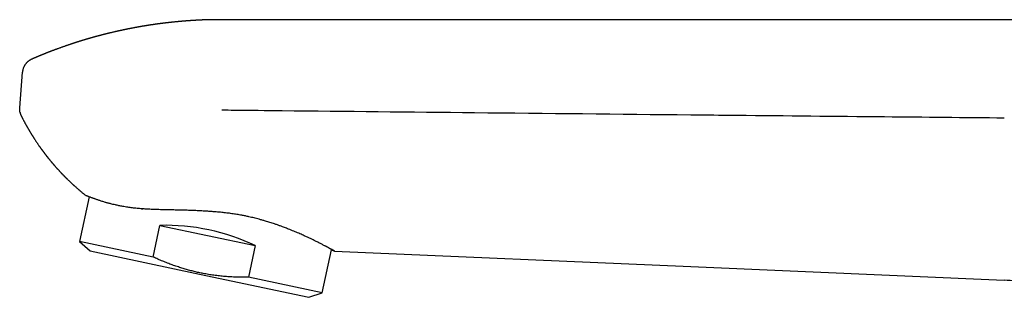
# Model space of a CAD drawing. Header units: millimetres. Extents: x 8 to 719, y 12 to 786.
# Tile 13 of 26: x 28 to 123, y 662 to 688. Entities that reach past the tile are written whole.
import ezdxf

# ---------------------------------------------------------------- set-up
doc = ezdxf.new("R2010")
doc.units = ezdxf.units.MM

msp = doc.modelspace()

# ---------------------------------------------------------------- linework, layer by layer
at = {"color": 7, "linetype": 'Continuous', "lineweight": 30}
for p, q in [((143.434, 688.317), (47.668, 688.317)), ((47.676, 688.31), (47.675, 688.315)), ((28.203, 679.827), (28.466, 683.258)), ((28.357, 679.042), (28.357, 679.042)), ((34.879, 671.265), (33.965, 666.967)), ((34.583, 671.375), (34.584, 671.375)), ((41.052, 665.461), (41.7, 668.509)), ((41.7, 668.509), (50.874, 666.558)), ((33.965, 666.967), (34.982, 666.052)), ((41.052, 665.461), (33.965, 666.967)), ((50.874, 666.558), (50.227, 663.511)), ((57.314, 662.004), (58.194, 666.145)), ((58.194, 666.144), (58.494, 666.042)), ((34.982, 666.052), (45.497, 663.817)), ((58.494, 666.042), (92.785, 664.545)), ((92.785, 664.545), (122.952, 663.228)), ((45.497, 663.817), (56.012, 661.582)), ((57.314, 662.004), (50.227, 663.511)), ((56.012, 661.582), (57.314, 662.004))]:
    msp.add_line(p, q, dxfattribs=at)
msp.add_ellipse((44.97, 661.336), major_axis=(11.674, -2.481), ratio=0.57735, start_param=1.16697, end_param=1.974622, dxfattribs=at)
for points, knots in [([(47.676, 688.316), (47.672, 688.316), (47.655, 688.316), (47.629, 688.317), (47.598, 688.317), (47.571, 688.317), (47.545, 688.318), (47.515, 688.318), (47.481, 688.318), (47.445, 688.319), (47.41, 688.319), (47.38, 688.319), (47.351, 688.319), (47.316, 688.319), (47.277, 688.319), (47.237, 688.32), (47.202, 688.32), (47.173, 688.32), (47.143, 688.319), (47.109, 688.319), (47.072, 688.319), (47.037, 688.319), (47.007, 688.319), (46.958, 688.319), (46.89, 688.318), (46.8, 688.317), (46.714, 688.316), (46.623, 688.314), (46.553, 688.313), (46.501, 688.312), (46.474, 688.311), (46.446, 688.311), (46.415, 688.31), (46.38, 688.309), (46.345, 688.308), (46.313, 688.307), (46.282, 688.307), (46.246, 688.306), (46.206, 688.304), (46.167, 688.303), (46.133, 688.302), (46.1, 688.301), (46.064, 688.3), (46.027, 688.299), (45.992, 688.297), (45.962, 688.296), (45.934, 688.295), (45.904, 688.294), (45.871, 688.293), (45.84, 688.292), (45.815, 688.291), (45.792, 688.29), (45.769, 688.289), (45.741, 688.288), (45.71, 688.286), (45.68, 688.285), (45.653, 688.284), (45.631, 688.283), (45.611, 688.282), (45.588, 688.281), (45.559, 688.279), (45.526, 688.278), (45.488, 688.276), (45.452, 688.274), (45.408, 688.272), (45.346, 688.269), (45.272, 688.265), (45.192, 688.26), (45.115, 688.256), (45.04, 688.251), (44.962, 688.247), (44.887, 688.242), (44.824, 688.238), (44.778, 688.235), (44.744, 688.232), (44.705, 688.23), (44.666, 688.227), (44.631, 688.225), (44.601, 688.223), (44.573, 688.221), (44.544, 688.219), (44.512, 688.216), (44.478, 688.214), (44.448, 688.212), (44.424, 688.21), (44.402, 688.208), (44.379, 688.207), (44.352, 688.205), (44.321, 688.202), (44.288, 688.2), (44.258, 688.198), (44.233, 688.196), (44.21, 688.194), (44.185, 688.192), (44.156, 688.19), (44.122, 688.187), (44.088, 688.184), (44.057, 688.182), (44.026, 688.179), (43.99, 688.176), (43.947, 688.173), (43.9, 688.169), (43.858, 688.165), (43.818, 688.162), (43.776, 688.158), (43.73, 688.154), (43.687, 688.15), (43.65, 688.147), (43.613, 688.144), (43.573, 688.14), (43.532, 688.136), (43.494, 688.133), (43.459, 688.129), (43.399, 688.124), (43.317, 688.116), (43.215, 688.106), (43.115, 688.096), (43.02, 688.087), (42.917, 688.076), (42.836, 688.068), (42.775, 688.061), (42.745, 688.058), (42.719, 688.055), (42.692, 688.052), (42.659, 688.048), (42.622, 688.044), (42.587, 688.041), (42.557, 688.037), (42.526, 688.034), (42.49, 688.03), (42.45, 688.025), (42.413, 688.021), (42.381, 688.017), (42.35, 688.014), (42.314, 688.01), (42.274, 688.005), (42.237, 688.001), (42.205, 687.997), (42.175, 687.993), (42.14, 687.989), (42.102, 687.984), (42.066, 687.98), (42.035, 687.976), (42.008, 687.973), (41.979, 687.969), (41.945, 687.965), (41.908, 687.96), (41.874, 687.956), (41.845, 687.952), (41.819, 687.949), (41.788, 687.945), (41.752, 687.941), (41.716, 687.936), (41.685, 687.932), (41.659, 687.928), (41.634, 687.925), (41.604, 687.921), (41.567, 687.916), (41.528, 687.911), (41.491, 687.906), (41.457, 687.901), (41.419, 687.896), (41.38, 687.891), (41.343, 687.886), (41.315, 687.882), (41.29, 687.878), (41.263, 687.875), (41.231, 687.87), (41.196, 687.865), (41.163, 687.86), (41.135, 687.856), (41.11, 687.853), (41.083, 687.849), (41.052, 687.844), (41.018, 687.839), (40.985, 687.835), (40.955, 687.83), (40.925, 687.826), (40.887, 687.82), (40.845, 687.814), (40.805, 687.808), (40.771, 687.803), (40.743, 687.798), (40.714, 687.794), (40.681, 687.789), (40.647, 687.784), (40.615, 687.779), (40.586, 687.774), (40.557, 687.77), (40.523, 687.764), (40.485, 687.758), (40.45, 687.753), (40.418, 687.748), (40.389, 687.743), (40.346, 687.736), (40.294, 687.728), (40.234, 687.718), (40.174, 687.708), (40.115, 687.698), (40.055, 687.688), (39.996, 687.678), (39.936, 687.668), (39.886, 687.659), (39.848, 687.653), (39.815, 687.647), (39.78, 687.641), (39.747, 687.635), (39.717, 687.63), (39.687, 687.625), (39.652, 687.618), (39.611, 687.611), (39.573, 687.604), (39.537, 687.598), (39.502, 687.592), (39.463, 687.585), (39.422, 687.577), (39.384, 687.57), (39.349, 687.564), (39.312, 687.557), (39.262, 687.548), (39.204, 687.537), (39.135, 687.524), (39.07, 687.511), (39, 687.498), (38.933, 687.485), (38.865, 687.472), (38.809, 687.461), (38.764, 687.452), (38.727, 687.445), (38.696, 687.438), (38.667, 687.433), (38.635, 687.426), (38.599, 687.419), (38.562, 687.412), (38.529, 687.405), (38.499, 687.399), (38.466, 687.392), (38.43, 687.385), (38.391, 687.377), (38.356, 687.369), (38.321, 687.362), (38.279, 687.353), (38.231, 687.343), (38.183, 687.333), (38.14, 687.324), (38.093, 687.314), (38.045, 687.304), (37.999, 687.294), (37.965, 687.286), (37.935, 687.28), (37.906, 687.274), (37.876, 687.267), (37.849, 687.261), (37.828, 687.257), (37.809, 687.253), (37.79, 687.248), (37.767, 687.243), (37.738, 687.237), (37.708, 687.23), (37.68, 687.224), (37.655, 687.218), (37.63, 687.213), (37.599, 687.206), (37.562, 687.197), (37.523, 687.189), (37.489, 687.181), (37.459, 687.174), (37.402, 687.161), (37.318, 687.142), (37.211, 687.117), (37.104, 687.092), (37.023, 687.073), (36.965, 687.059), (36.931, 687.051), (36.895, 687.042), (36.858, 687.033), (36.826, 687.025), (36.796, 687.018), (36.762, 687.01), (36.726, 687.001), (36.692, 686.993), (36.664, 686.986), (36.639, 686.98), (36.612, 686.973), (36.578, 686.964), (36.541, 686.955), (36.506, 686.946), (36.474, 686.939), (36.439, 686.93), (36.402, 686.92), (36.367, 686.911), (36.338, 686.904), (36.312, 686.898), (36.284, 686.89), (36.249, 686.882), (36.211, 686.872), (36.173, 686.862), (36.135, 686.852), (36.094, 686.842), (36.052, 686.831), (36.012, 686.82), (35.969, 686.809), (35.922, 686.796), (35.874, 686.784), (35.835, 686.773), (35.801, 686.764), (35.768, 686.756), (35.733, 686.746), (35.701, 686.738), (35.674, 686.73), (35.649, 686.723), (35.623, 686.716), (35.595, 686.709), (35.566, 686.701), (35.54, 686.694), (35.518, 686.688), (35.496, 686.682), (35.47, 686.675), (35.437, 686.666), (35.4, 686.656), (35.367, 686.646), (35.34, 686.639), (35.317, 686.632), (35.292, 686.625), (35.264, 686.617), (35.234, 686.609), (35.206, 686.601), (35.184, 686.595), (35.161, 686.588), (35.13, 686.58), (35.09, 686.568), (35.05, 686.557), (35.014, 686.547), (34.98, 686.537), (34.943, 686.526), (34.897, 686.513), (34.848, 686.499), (34.79, 686.482), (34.727, 686.464), (34.664, 686.445), (34.603, 686.427), (34.543, 686.409), (34.494, 686.394), (34.457, 686.383), (34.435, 686.377), (34.41, 686.369), (34.38, 686.36), (34.348, 686.35), (34.32, 686.342), (34.297, 686.335), (34.277, 686.329), (34.256, 686.322), (34.23, 686.315), (34.201, 686.306), (34.173, 686.297), (34.145, 686.289), (34.116, 686.28), (34.082, 686.269), (34.043, 686.257), (34.005, 686.245), (33.969, 686.234), (33.935, 686.223), (33.897, 686.211), (33.859, 686.199), (33.825, 686.189), (33.79, 686.177), (33.752, 686.165), (33.712, 686.153), (33.677, 686.142), (33.645, 686.132), (33.611, 686.121), (33.575, 686.109), (33.542, 686.098), (33.515, 686.089), (33.49, 686.081), (33.463, 686.073), (33.43, 686.062), (33.396, 686.051), (33.366, 686.041), (33.34, 686.033), (33.314, 686.024), (33.284, 686.014), (33.25, 686.003), (33.217, 685.992), (33.181, 685.98), (33.145, 685.968), (33.106, 685.955), (33.069, 685.943), (33.037, 685.932), (32.993, 685.917), (32.941, 685.899), (32.878, 685.878), (32.815, 685.857), (32.751, 685.835), (32.683, 685.811), (32.621, 685.79), (32.541, 685.762), (32.452, 685.731), (32.351, 685.695), (32.249, 685.659), (32.147, 685.623), (32.042, 685.585), (31.938, 685.547), (31.856, 685.517), (31.8, 685.497), (31.772, 685.486), (31.741, 685.475), (31.704, 685.461), (31.666, 685.447), (31.629, 685.433), (31.598, 685.422), (31.572, 685.412), (31.547, 685.403), (31.519, 685.392), (31.488, 685.38), (31.456, 685.368), (31.428, 685.358), (31.405, 685.349), (31.382, 685.34), (31.355, 685.33), (31.325, 685.319), (31.295, 685.308), (31.269, 685.298), (31.246, 685.289), (31.221, 685.279), (31.19, 685.267), (31.157, 685.254), (31.124, 685.242), (31.097, 685.231), (31.071, 685.221), (31.043, 685.211), (31.013, 685.199), (30.983, 685.187), (30.951, 685.175), (30.915, 685.161), (30.872, 685.144), (30.83, 685.127), (30.792, 685.112), (30.753, 685.097), (30.706, 685.078), (30.652, 685.057), (30.587, 685.031), (30.521, 685.005), (30.458, 684.979), (30.398, 684.955), (30.339, 684.931), (30.288, 684.91), (30.253, 684.896), (30.226, 684.885), (30.197, 684.873), (30.17, 684.862), (30.146, 684.852), (30.122, 684.842), (30.095, 684.831), (30.065, 684.819), (30.036, 684.807), (30.011, 684.796), (29.986, 684.786), (29.954, 684.772), (29.914, 684.756), (29.873, 684.738), (29.838, 684.724), (29.811, 684.712), (29.784, 684.701), (29.752, 684.687), (29.712, 684.67), (29.662, 684.649), (29.609, 684.627), (29.556, 684.604), (29.504, 684.581), (29.448, 684.557), (29.4, 684.537), (29.373, 684.525), (29.366, 684.522)], [0, 0, 0, 0, 0.000614, 0.002624, 0.004264, 0.005571, 0.006923, 0.008408, 0.010252, 0.012398, 0.014184, 0.015702, 0.017207, 0.018915, 0.021179, 0.023537, 0.02523, 0.02671, 0.028178, 0.029984, 0.032191, 0.034116, 0.035538, 0.036967, 0.041983, 0.046361, 0.051331, 0.055684, 0.060878, 0.062547, 0.063979, 0.06525, 0.066893, 0.068989, 0.070867, 0.072477, 0.074028, 0.075851, 0.078219, 0.08044, 0.082042, 0.083686, 0.085713, 0.087765, 0.089694, 0.091293, 0.092511, 0.094164, 0.096139, 0.097785, 0.099028, 0.100195, 0.101407, 0.102814, 0.104551, 0.106376, 0.10776, 0.108768, 0.109838, 0.111032, 0.112525, 0.114326, 0.116444, 0.1185, 0.120142, 0.123458, 0.128458, 0.131913, 0.13632, 0.140607, 0.14396, 0.1487, 0.152563, 0.154117, 0.155957, 0.15805, 0.160308, 0.162172, 0.163644, 0.165163, 0.166546, 0.16832, 0.17031, 0.171909, 0.173105, 0.174224, 0.175345, 0.176733, 0.178523, 0.180388, 0.181948, 0.18326, 0.184466, 0.185627, 0.18723, 0.189176, 0.191016, 0.192656, 0.194092, 0.195967, 0.198432, 0.201026, 0.203339, 0.205207, 0.207457, 0.210063, 0.212501, 0.214281, 0.216061, 0.21836, 0.220646, 0.222694, 0.224362, 0.226344, 0.232198, 0.237587, 0.2427, 0.248193, 0.252789, 0.259222, 0.261104, 0.26265, 0.264, 0.265237, 0.267022, 0.269288, 0.271139, 0.272638, 0.274162, 0.276047, 0.278507, 0.28053, 0.282016, 0.283604, 0.285481, 0.287843, 0.289916, 0.291418, 0.292952, 0.294732, 0.297026, 0.299076, 0.30057, 0.301919, 0.303394, 0.305223, 0.307439, 0.309301, 0.31067, 0.312058, 0.313616, 0.315601, 0.317791, 0.319376, 0.320624, 0.321954, 0.32347, 0.325381, 0.327921, 0.329695, 0.33135, 0.33328, 0.335827, 0.337717, 0.339109, 0.340379, 0.341762, 0.343432, 0.345486, 0.347359, 0.34874, 0.350017, 0.351413, 0.353063, 0.355072, 0.356912, 0.358279, 0.359925, 0.361826, 0.364272, 0.366665, 0.368352, 0.369689, 0.371189, 0.373006, 0.375047, 0.3767, 0.37812, 0.379662, 0.381458, 0.383641, 0.385695, 0.3872, 0.388693, 0.39041, 0.394204, 0.397085, 0.400052, 0.403815, 0.406664, 0.4097, 0.413424, 0.416239, 0.41779, 0.41958, 0.42154, 0.423454, 0.424947, 0.426355, 0.428385, 0.430634, 0.43287, 0.434599, 0.436399, 0.438619, 0.44093, 0.443012, 0.444669, 0.44669, 0.449016, 0.452744, 0.456055, 0.460173, 0.463366, 0.46736, 0.471067, 0.474251, 0.476459, 0.47848, 0.48015, 0.481615, 0.483158, 0.485283, 0.48744, 0.489182, 0.490755, 0.492288, 0.494424, 0.496751, 0.498585, 0.500148, 0.502309, 0.505463, 0.508022, 0.510046, 0.51244, 0.515677, 0.517981, 0.519926, 0.521194, 0.522862, 0.524667, 0.5261, 0.527182, 0.528172, 0.529118, 0.530346, 0.531947, 0.533779, 0.535291, 0.536438, 0.537821, 0.539382, 0.541522, 0.543926, 0.545639, 0.547113, 0.548774, 0.555054, 0.560763, 0.566314, 0.572547, 0.574045, 0.575831, 0.578026, 0.580033, 0.581769, 0.583239, 0.585082, 0.58728, 0.589162, 0.59062, 0.591908, 0.593236, 0.595054, 0.597517, 0.5993, 0.600836, 0.602653, 0.605037, 0.606982, 0.608434, 0.609727, 0.611286, 0.613024, 0.615462, 0.617475, 0.619311, 0.621752, 0.624156, 0.626236, 0.628351, 0.631261, 0.634024, 0.636258, 0.637685, 0.639613, 0.641687, 0.643418, 0.644902, 0.64623, 0.647517, 0.649165, 0.650873, 0.652282, 0.653438, 0.654511, 0.655848, 0.657726, 0.660053, 0.66186, 0.663208, 0.66453, 0.665737, 0.667344, 0.669199, 0.670703, 0.671811, 0.672856, 0.674613, 0.676904, 0.679429, 0.681207, 0.682955, 0.685029, 0.687437, 0.690452, 0.693257, 0.696964, 0.700867, 0.703844, 0.707088, 0.710796, 0.712067, 0.713219, 0.714473, 0.716206, 0.718196, 0.71976, 0.720933, 0.72199, 0.723084, 0.724459, 0.726192, 0.727894, 0.729204, 0.730812, 0.732696, 0.734953, 0.737329, 0.739069, 0.740882, 0.743105, 0.745308, 0.747229, 0.748879, 0.751151, 0.753585, 0.755486, 0.757066, 0.758789, 0.761222, 0.763079, 0.764432, 0.765715, 0.767173, 0.769019, 0.771187, 0.772826, 0.774086, 0.775551, 0.777253, 0.779038, 0.781226, 0.782916, 0.784925, 0.787382, 0.789449, 0.791149, 0.792731, 0.796893, 0.799864, 0.803292, 0.807437, 0.81069, 0.814713, 0.817888, 0.824286, 0.829678, 0.834999, 0.84155, 0.846798, 0.852844, 0.859145, 0.860845, 0.862282, 0.863961, 0.866004, 0.868525, 0.870532, 0.87227, 0.87376, 0.875026, 0.876501, 0.878468, 0.880379, 0.88191, 0.883218, 0.88439, 0.885819, 0.88769, 0.889528, 0.890924, 0.892158, 0.89352, 0.895191, 0.897349, 0.899294, 0.900687, 0.902062, 0.903677, 0.905441, 0.907278, 0.90882, 0.910802, 0.913547, 0.916083, 0.918101, 0.920013, 0.922801, 0.926086, 0.929296, 0.933913, 0.937395, 0.940079, 0.944346, 0.947555, 0.948824, 0.950341, 0.952159, 0.953804, 0.955041, 0.956271, 0.957867, 0.959778, 0.961412, 0.962835, 0.964137, 0.96569, 0.968438, 0.970959, 0.972842, 0.974362, 0.97567, 0.977537, 0.979926, 0.982571, 0.986218, 0.989039, 0.991713, 0.995302, 0.99873, 1, 1, 1, 1]), ([(29.366, 684.521), (29.351, 684.515), (29.315, 684.499), (29.257, 684.469), (29.195, 684.434), (29.133, 684.395), (29.073, 684.353), (29.015, 684.308), (28.96, 684.26), (28.907, 684.21), (28.857, 684.158), (28.81, 684.104), (28.765, 684.048), (28.724, 683.991), (28.686, 683.933), (28.652, 683.874), (28.62, 683.814), (28.598, 683.769), (28.588, 683.743), (28.586, 683.738)], [0, 0, 0, 0, 0.045338, 0.108333, 0.172428, 0.237033, 0.301733, 0.366261, 0.430462, 0.494249, 0.557573, 0.620404, 0.682711, 0.744458, 0.805597, 0.866052, 0.925705, 0.984377, 1, 1, 1, 1]), ([(28.586, 683.737), (28.582, 683.73), (28.558, 683.68), (28.526, 683.582), (28.491, 683.446), (28.473, 683.337), (28.468, 683.274), (28.466, 683.258)], [0, 0, 0, 0, 0.051635, 0.335057, 0.618478, 0.900655, 1, 1, 1, 1]), ([(28.236, 679.389), (28.232, 679.401), (28.211, 679.477), (28.197, 679.625), (28.201, 679.759), (28.203, 679.827)], [0, 0, 0, 0, 0.081699, 0.5408495, 1, 1, 1, 1]), ([(28.234, 679.389), (28.236, 679.378), (28.243, 679.346), (28.258, 679.292), (28.278, 679.229), (28.301, 679.166), (28.327, 679.104), (28.346, 679.062), (28.356, 679.042), (28.357, 679.042)], [0, 0, 0, 0, 0.089368, 0.269116, 0.449928, 0.631452, 0.813466, 0.995831, 1, 1, 1, 1]), ([(47.647, 679.628), (47.657, 679.628), (48.053, 679.624), (49.989, 679.604), (58.083, 679.518), (72.734, 679.365), (85.843, 679.233), (92.785, 679.163)], [0, 0, 0, 0, 0.000658, 0.026274, 0.128734, 0.538577, 1, 1, 1, 1]), ([(28.357, 679.042), (28.359, 679.038), (28.367, 679.02), (28.383, 678.989), (28.402, 678.951), (28.419, 678.918), (28.433, 678.89), (28.455, 678.848), (28.482, 678.796), (28.518, 678.725), (28.554, 678.658), (28.593, 678.583), (28.629, 678.515), (28.669, 678.441), (28.706, 678.373), (28.745, 678.299), (28.782, 678.232), (28.815, 678.172), (28.842, 678.124), (28.862, 678.087), (28.881, 678.055), (28.897, 678.025), (28.917, 677.989), (28.939, 677.952), (28.958, 677.917), (28.974, 677.889), (28.99, 677.861), (29.008, 677.831), (29.026, 677.799), (29.043, 677.77), (29.057, 677.746), (29.072, 677.72), (29.091, 677.687), (29.113, 677.65), (29.136, 677.612), (29.157, 677.575), (29.182, 677.534), (29.209, 677.49), (29.235, 677.445), (29.263, 677.4), (29.291, 677.353), (29.318, 677.309), (29.34, 677.274), (29.359, 677.243), (29.377, 677.214), (29.394, 677.186), (29.41, 677.161), (29.423, 677.141), (29.436, 677.119), (29.451, 677.095), (29.468, 677.069), (29.485, 677.042), (29.501, 677.017), (29.515, 676.994), (29.529, 676.972), (29.544, 676.948), (29.563, 676.919), (29.582, 676.889), (29.601, 676.86), (29.616, 676.836), (29.63, 676.815), (29.659, 676.769), (29.702, 676.705), (29.761, 676.615), (29.815, 676.533), (29.876, 676.443), (29.93, 676.363), (29.991, 676.275), (30.036, 676.209), (30.072, 676.157), (30.092, 676.129), (30.113, 676.1), (30.137, 676.066), (30.163, 676.028), (30.188, 675.993), (30.21, 675.963), (30.228, 675.936), (30.248, 675.91), (30.269, 675.88), (30.293, 675.847), (30.317, 675.814), (30.338, 675.786), (30.356, 675.761), (30.374, 675.736), (30.394, 675.709), (30.417, 675.678), (30.441, 675.645), (30.464, 675.614), (30.483, 675.588), (30.501, 675.563), (30.52, 675.539), (30.541, 675.511), (30.566, 675.478), (30.592, 675.443), (30.617, 675.41), (30.639, 675.381), (30.662, 675.351), (30.688, 675.317), (30.716, 675.282), (30.741, 675.249), (30.761, 675.223), (30.78, 675.199), (30.799, 675.174), (30.822, 675.145), (30.847, 675.113), (30.875, 675.078), (30.901, 675.044), (30.928, 675.01), (30.957, 674.975), (30.988, 674.936), (31.021, 674.895), (31.049, 674.86), (31.074, 674.83), (31.097, 674.801), (31.122, 674.771), (31.151, 674.736), (31.181, 674.7), (31.209, 674.666), (31.234, 674.636), (31.257, 674.609), (31.281, 674.58), (31.309, 674.547), (31.341, 674.508), (31.374, 674.47), (31.403, 674.436), (31.429, 674.406), (31.455, 674.375), (31.485, 674.341), (31.525, 674.294), (31.572, 674.241), (31.623, 674.182), (31.676, 674.122), (31.732, 674.06), (31.786, 673.999), (31.837, 673.942), (31.892, 673.882), (31.942, 673.828), (31.983, 673.783), (32.011, 673.753), (32.037, 673.725), (32.065, 673.694), (32.097, 673.66), (32.133, 673.622), (32.168, 673.585), (32.201, 673.55), (32.23, 673.519), (32.259, 673.489), (32.289, 673.458), (32.322, 673.423), (32.359, 673.385), (32.397, 673.346), (32.432, 673.31), (32.463, 673.278), (32.492, 673.249), (32.522, 673.218), (32.555, 673.185), (32.591, 673.149), (32.628, 673.112), (32.663, 673.077), (32.695, 673.046), (32.724, 673.017), (32.766, 672.976), (32.829, 672.914), (32.906, 672.84), (32.982, 672.767), (33.058, 672.695), (33.135, 672.623), (33.212, 672.552), (33.273, 672.495), (33.326, 672.447), (33.37, 672.406), (33.415, 672.366), (33.459, 672.326), (33.501, 672.288), (33.559, 672.237), (33.631, 672.173), (33.703, 672.109), (33.761, 672.059), (33.805, 672.02), (33.851, 671.98), (33.896, 671.941), (33.939, 671.905), (33.981, 671.869), (34.084, 671.781), (34.223, 671.665), (34.398, 671.522), (34.508, 671.434), (34.57, 671.385), (34.583, 671.375)], [0, 0, 0, 0, 0.0013493, 0.0059151, 0.010511, 0.0141029, 0.0169742, 0.0199687, 0.0283543, 0.0348649, 0.0439732, 0.0511858, 0.0602103, 0.0672889, 0.0763172, 0.0836778, 0.0924508, 0.0995484, 0.1041778, 0.1090199, 0.1123435, 0.1153852, 0.1193522, 0.1245792, 0.1283762, 0.1314685, 0.1342027, 0.1380453, 0.142059, 0.1452656, 0.1480151, 0.1506802, 0.1542037, 0.1594417, 0.1638398, 0.1674896, 0.172196, 0.1782834, 0.1830263, 0.1878838, 0.1942169, 0.1994358, 0.2035886, 0.2065032, 0.2103587, 0.2139201, 0.2165815, 0.2189431, 0.2212902, 0.2240844, 0.227482, 0.2307728, 0.2337808, 0.2363528, 0.2388604, 0.2416733, 0.2449857, 0.2490171, 0.2526544, 0.2552497, 0.2576052, 0.2600634, 0.2718203, 0.2808185, 0.2925946, 0.3014177, 0.3133232, 0.3217098, 0.3337753, 0.3374651, 0.3406715, 0.3439945, 0.3483437, 0.3532456, 0.3578846, 0.3613388, 0.3645026, 0.3675792, 0.371281, 0.3755444, 0.3799339, 0.3833283, 0.3862793, 0.3892303, 0.3925277, 0.3963984, 0.4008833, 0.4047601, 0.4079642, 0.4108582, 0.4138469, 0.4172031, 0.4214057, 0.4263594, 0.4303677, 0.4338443, 0.4373574, 0.4416357, 0.4468753, 0.4507338, 0.4540279, 0.4569495, 0.4599439, 0.4635068, 0.4680087, 0.4721573, 0.4768984, 0.4809673, 0.4852084, 0.4907123, 0.4960677, 0.5007121, 0.5043618, 0.5079399, 0.5116919, 0.5163213, 0.5213347, 0.5259017, 0.5297031, 0.5330698, 0.5365096, 0.5410016, 0.5463159, 0.5515991, 0.5560298, 0.5598672, 0.5636364, 0.5681092, 0.5733822, 0.5823936, 0.5893975, 0.5969077, 0.6064802, 0.6145429, 0.621401, 0.6295585, 0.6390741, 0.6436967, 0.6476393, 0.6515048, 0.6553753, 0.6600634, 0.6655875, 0.6709747, 0.6755975, 0.6798807, 0.6839626, 0.6881645, 0.692827, 0.6983987, 0.70415, 0.7091835, 0.7134883, 0.7176095, 0.7217659, 0.726278, 0.7315772, 0.7370141, 0.7421974, 0.7464924, 0.7504548, 0.7543375, 0.7644513, 0.777025, 0.7866019, 0.7962095, 0.8083634, 0.8185797, 0.8278039, 0.8337579, 0.8399586, 0.8460011, 0.8519875, 0.8577718, 0.8631487, 0.8750974, 0.8867722, 0.8921507, 0.898298, 0.9045263, 0.9105517, 0.9160969, 0.9215655, 0.9270848, 0.9572817, 0.9762896, 0.9951965, 1, 1, 1, 1]), ([(92.785, 679.163), (93.081, 679.16), (94.561, 679.146), (100.775, 679.084), (110.535, 678.99), (119.111, 678.91), (122.952, 678.874)], [0, 0, 0, 0, 0.029429, 0.147144, 0.618005, 1, 1, 1, 1]), ([(47.645, 669.753), (47.554, 669.762), (47.372, 669.78), (47.097, 669.804), (46.776, 669.83), (46.407, 669.857), (46.037, 669.881), (45.713, 669.9), (45.433, 669.915), (45.154, 669.928), (44.875, 669.94), (44.597, 669.95), (44.297, 669.96), (43.976, 669.97), (43.669, 669.978), (43.396, 669.984), (43.158, 669.989), (42.921, 669.994), (42.658, 670), (42.37, 670.006), (42.058, 670.013), (41.749, 670.021), (41.443, 670.03), (41.14, 670.041), (40.865, 670.053), (40.617, 670.065), (40.396, 670.077), (40.177, 670.091), (39.953, 670.107), (39.725, 670.126), (39.493, 670.147), (39.265, 670.17), (39.042, 670.196), (38.822, 670.224), (38.593, 670.256), (38.356, 670.293), (38.13, 670.331), (37.929, 670.368), (37.749, 670.404), (37.573, 670.44), (37.381, 670.483), (37.175, 670.531), (36.984, 670.579), (36.824, 670.621), (36.693, 670.656), (36.566, 670.692), (36.427, 670.732), (36.28, 670.776), (36.126, 670.824), (35.978, 670.871), (35.837, 670.917), (35.704, 670.963), (35.588, 671.003), (35.487, 671.039), (35.4, 671.07), (35.318, 671.1), (35.22, 671.136), (35.112, 671.176), (34.998, 671.219), (34.898, 671.257), (34.817, 671.288), (34.752, 671.313), (34.705, 671.331), (34.668, 671.344), (34.639, 671.355), (34.616, 671.363), (34.596, 671.371), (34.583, 671.375), (34.583, 671.375), (34.583, 671.375)], [0, 0, 0, 0, 0.013725, 0.027457, 0.041187, 0.06191, 0.082634, 0.096618, 0.110604, 0.124588, 0.138641, 0.152696, 0.166749, 0.18424, 0.201745, 0.214076, 0.226408, 0.238757, 0.251106, 0.26777, 0.284438, 0.301103, 0.317881, 0.334663, 0.351442, 0.364187, 0.376931, 0.389699, 0.402468, 0.41661, 0.430755, 0.444898, 0.459126, 0.473356, 0.487584, 0.504567, 0.521566, 0.534775, 0.547984, 0.561222, 0.57446, 0.592553, 0.610664, 0.622303, 0.633943, 0.645599, 0.657256, 0.67297, 0.688687, 0.704402, 0.720211, 0.736022, 0.751831, 0.763826, 0.77582, 0.787833, 0.799847, 0.821018, 0.842189, 0.863465, 0.884741, 0.901687, 0.918645, 0.931747, 0.944849, 0.957976, 0.971102, 0.988983, 1, 1, 1, 1]), ([(39.921, 670.11), (39.95, 670.108), (39.99, 670.105), (40.035, 670.101), (40.051, 670.1), (40.055, 670.099)], [0, 0, 0, 0, 0.64927, 0.919473, 1, 1, 1, 1]), ([(58.494, 666.042), (58.494, 666.042), (58.493, 666.043), (58.486, 666.047), (58.474, 666.053), (58.458, 666.062), (58.436, 666.074), (58.41, 666.088), (58.38, 666.105), (58.344, 666.124), (58.303, 666.147), (58.257, 666.172), (58.206, 666.199), (58.151, 666.229), (58.09, 666.262), (58.024, 666.298), (57.954, 666.335), (57.879, 666.375), (57.801, 666.417), (57.72, 666.46), (57.634, 666.505), (57.533, 666.558), (57.416, 666.619), (57.28, 666.689), (57.135, 666.763), (56.983, 666.84), (56.823, 666.921), (56.669, 666.997), (56.523, 667.069), (56.387, 667.135), (56.246, 667.203), (56.102, 667.272), (55.955, 667.341), (55.806, 667.411), (55.652, 667.481), (55.476, 667.561), (55.277, 667.651), (55.051, 667.749), (54.819, 667.849), (54.579, 667.95), (54.333, 668.051), (54.1, 668.144), (53.883, 668.229), (53.683, 668.306), (53.479, 668.382), (53.252, 668.465), (52.998, 668.555), (52.741, 668.643), (52.503, 668.722), (52.286, 668.792), (52.065, 668.861), (51.817, 668.936), (51.54, 669.016), (51.257, 669.094), (50.994, 669.164), (50.751, 669.225), (50.505, 669.284), (50.226, 669.348), (49.914, 669.414), (49.605, 669.475), (49.332, 669.525), (49.096, 669.565), (48.858, 669.603), (48.618, 669.638), (48.377, 669.671), (48.134, 669.7), (47.89, 669.728), (47.727, 669.745), (47.645, 669.753)], [0, 0, 0, 0, 0.013553, 0.027107, 0.040685, 0.054263, 0.067917, 0.08157, 0.095248, 0.108927, 0.122893, 0.136859, 0.150852, 0.164845, 0.178918, 0.192991, 0.20709, 0.22119, 0.234743, 0.248296, 0.261873, 0.275449, 0.293789, 0.312131, 0.33047, 0.348937, 0.367407, 0.385874, 0.399907, 0.413941, 0.427998, 0.442056, 0.455813, 0.469571, 0.483351, 0.497131, 0.51574, 0.534353, 0.552963, 0.571701, 0.590443, 0.609182, 0.623424, 0.637667, 0.651936, 0.666205, 0.684748, 0.703306, 0.717282, 0.731257, 0.74526, 0.759263, 0.777839, 0.796432, 0.810849, 0.825265, 0.839715, 0.854164, 0.873887, 0.893633, 0.90686, 0.920088, 0.933345, 0.946602, 0.959941, 0.973279, 0.98664, 1, 1, 1, 1]), ([(50.227, 663.511), (50.049, 663.509), (49.693, 663.507), (49.159, 663.517), (48.626, 663.538), (48.092, 663.573), (47.559, 663.622), (47.027, 663.684), (46.5, 663.76), (46.005, 663.846), (45.54, 663.939), (45.106, 664.036), (44.674, 664.143), (44.244, 664.261), (43.802, 664.392), (43.348, 664.539), (42.882, 664.702), (42.419, 664.877), (41.96, 665.061), (41.503, 665.255), (41.203, 665.392), (41.052, 665.461)], [0, 0, 0, 0, 0.056383, 0.11278, 0.169174, 0.225553, 0.282263, 0.338972, 0.395102, 0.451232, 0.498245, 0.545276, 0.592315, 0.639348, 0.686362, 0.738514, 0.790673, 0.842827, 0.895215, 0.94761, 1, 1, 1, 1]), ([(127.645, 662.45), (127.535, 662.484), (127.072, 662.626), (126.24, 662.817), (125.153, 663.019), (124.056, 663.162), (123.32, 663.206), (122.952, 663.228)], [0, 0, 0, 0, 0.0725033, 0.3043661, 0.536245, 0.7681295, 1, 1, 1, 1])]:
    msp.add_open_spline(points, degree=3, knots=knots, dxfattribs=at)

doc.saveas('drawing.dxf')
